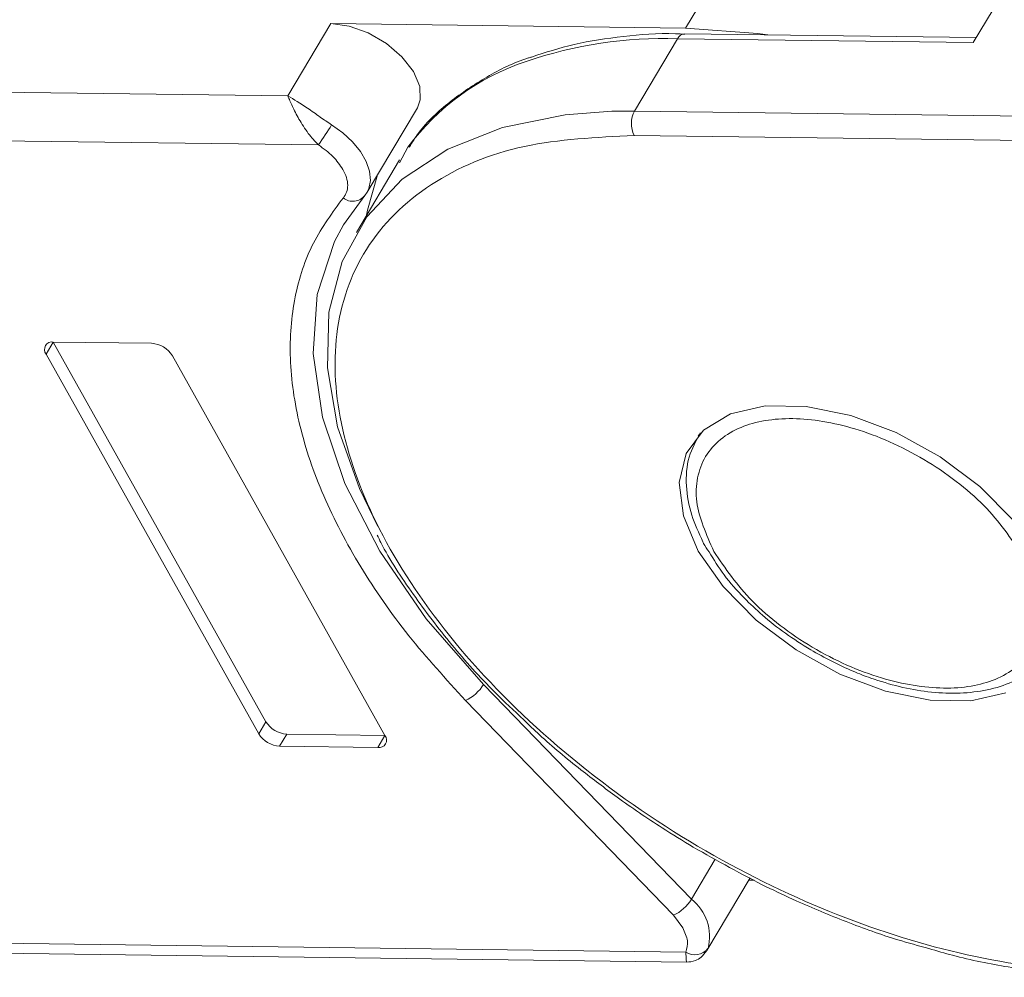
# Model space of a CAD drawing. Header units: millimetres. Extents: x 3144 to 4067, y -174 to 478.
# Tile 25 of 39: x 3632 to 3660, y 360 to 388. Entities that reach past the tile are written whole.
import ezdxf

# ---------------------------------------------------------------- set-up
doc = ezdxf.new("R2010")
doc.units = ezdxf.units.MM

msp = doc.modelspace()

# ---------------------------------------------------------------- linework, layer by layer
at = {"color": 7, "linetype": 'Continuous', "lineweight": 15}
for p, q in [((3659.266, 386.969), (3678.893, 419.945)), ((3652.15, 389.493), (3650.897, 387.388)), ((3640.578, 387.524), (3639.326, 385.419)), ((3650.897, 387.388), (3640.578, 387.524)), ((3659.353, 387.115), (3650.869, 387.226)), ((3649.41, 384.978), (3650.663, 387.083)), ((3650.663, 387.083), (3659.266, 386.969)), ((3639.326, 385.419), (3612.09, 385.779)), ((3641.633, 382.621), (3643.095, 385.076)), ((3649.41, 384.978), (3648.756, 384.973)), ((3682.595, 384.54), (3649.41, 384.978)), ((3612.071, 384.365), (3640.22, 383.993)), ((3649.401, 384.271), (3682.177, 383.839)), ((3642.819, 383.927), (3642.574, 383.472)), ((3642.578, 383.555), (3641.323, 381.447)), ((3641.633, 382.621), (3641.565, 382.526)), ((3640.948, 381.67), (3641.565, 382.526)), ((3632.297, 377.91), (3632.506, 378.26)), ((3635.364, 378.223), (3632.506, 378.26)), ((3632.506, 378.26), (3638.689, 367.217)), ((3632.297, 377.91), (3638.48, 366.866)), ((3642.154, 366.818), (3635.971, 377.861)), ((3651.28, 375.567), (3651.26, 375.533)), ((3651.066, 362.052), (3645.022, 368.302)), ((3644.496, 367.836), (3650.541, 361.585)), ((3638.48, 366.866), (3638.689, 367.217)), ((3639.088, 366.504), (3639.296, 366.855)), ((3639.296, 366.855), (3642.154, 366.818)), ((3642.154, 366.818), (3641.945, 366.467)), ((3639.088, 366.504), (3641.945, 366.467)), ((3651.762, 363.221), (3651.066, 362.052)), ((3651.518, 360.565), (3652.773, 362.673)), ((3652.736, 362.611), (3652.892, 362.609)), ((3650.541, 361.585), (3650.816, 361.222)), ((3650.903, 360.514), (3625.234, 360.852)), ((3625.638, 360.554), (3650.92, 360.221))]:
    msp.add_line(p, q, dxfattribs=at)
at = {"color": 7, "linetype": 'Continuous', "lineweight": 15, "flags": 128}
for points in [[(3640.578, 387.524), (3641.109, 387.451), (3641.665, 387.251), (3642.194, 386.944), (3642.647, 386.557), (3642.98, 386.127), (3643.163, 385.695), (3643.179, 385.301), (3643.095, 385.076)], [(3650.897, 387.388), (3653.001, 387.234), (3653.294, 387.194)], [(3648.756, 384.973), (3647.394, 384.872), (3645.571, 384.5), (3643.98, 383.872), (3642.655, 382.999), (3641.623, 381.902), (3640.908, 380.602), (3640.524, 379.129), (3640.48, 377.513), (3640.777, 375.79), (3641.408, 373.995), (3641.945, 372.893)], [(3640.6, 384.578), (3640.924, 384.343), (3641.206, 384.079), (3641.437, 383.798), (3641.605, 383.51), (3641.704, 383.228), (3641.731, 382.963), (3641.684, 382.726), (3641.633, 382.621)], [(3641.932, 383.122), (3641.648, 382.096), (3641.621, 381.948)], [(3645.022, 368.302), (3643.356, 370.213), (3642, 372.177), (3640.985, 374.148), (3640.336, 376.079), (3640.068, 377.924), (3640.186, 379.64), (3640.689, 381.186), (3640.948, 381.67)], [(3660.425, 373.082), (3659.459, 374.059), (3658.304, 374.923), (3657.027, 375.624), (3655.702, 376.121), (3654.407, 376.385), (3653.216, 376.4), (3652.199, 376.167), (3651.415, 375.698), (3650.91, 375.02), (3650.712, 374.174), (3650.834, 373.208), (3651.268, 372.178)], [(3651.268, 372.178), (3651.989, 371.145), (3652.955, 370.168), (3654.11, 369.304), (3655.387, 368.603), (3656.712, 368.106), (3658.007, 367.842), (3659.198, 367.826), (3660.215, 368.06)]]:
    msp.add_lwpolyline(points, dxfattribs=at)
at = {"color": 7, "linetype": 'Continuous', "lineweight": 15}
for centre, radius, start, end in [((3650.891, 386.976), 0.251, 94.9347, 154.8594), ((3650.282, 374.632), 12.457, 88.2468, 108.8481), ((3648.498, 379.713), 7.072, 108.4745, 143.4311), ((3650.088, 384.615), 0.768, 151.8473, 206.6363), ((3633.114, 389.032), 8.711, 324.662, 329.248), ((3641.22, 382.783), 0.43, 229.8655, 323.2292), ((3632.468, 378.045), 0.218, 80.0385, 218.4558), ((3635.319, 377.456), 0.768, 31.8473, 86.6363), ((3643.999, 368.925), 1.198, 294.5482, 328.6554), ((3639.342, 367.622), 0.768, 211.8473, 266.6363), ((3639.133, 367.271), 0.768, 211.8473, 266.6363), ((3641.983, 366.682), 0.218, 260.0385, 38.4558), ((3650.043, 362.675), 1.198, 294.5482, 328.6554), ((3650.219, 360.97), 1.375, 345.4104, 51.9403), ((3651.168, 360.912), 0.478, 236.3841, 322.821)]:
    msp.add_arc(centre, radius, start, end, dxfattribs=at)
for points, knots in [([(3650.874, 387.216), (3650.785, 387.221), (3650.161, 387.251), (3649.075, 387.162), (3647.659, 386.954), (3646.824, 386.682), (3646.419, 386.55)], [0, 0, 0, 0, 0.053668, 0.37317, 0.695859, 1, 1, 1, 1]), ([(3646.419, 386.55), (3646.389, 386.541), (3645.909, 386.401), (3645.092, 385.981), (3644.011, 385.259), (3643.257, 384.564), (3642.946, 384.067), (3642.86, 383.929)], [0, 0, 0, 0, 0.018752, 0.300641, 0.588556, 0.886004, 1, 1, 1, 1]), ([(3639.326, 385.419), (3639.509, 385.313), (3639.794, 385.148), (3640.245, 384.817), (3640.489, 384.652), (3640.6, 384.578)], [0, 0, 0, 0, 0.498413, 0.772928, 1, 1, 1, 1]), ([(3640.22, 383.993), (3640.117, 384.102), (3639.9, 384.334), (3639.647, 384.745), (3639.447, 385.13), (3639.366, 385.323), (3639.326, 385.419)], [0, 0, 0, 0, 0.234359, 0.498216, 0.748481, 1, 1, 1, 1]), ([(3671.512, 364.947), (3671.219, 364.184), (3670.616, 362.615), (3668.504, 360.953), (3665.571, 359.987), (3662.011, 359.87), (3658.196, 360.543), (3654.297, 361.917), (3650.441, 363.961), (3646.857, 366.622), (3643.918, 369.662), (3641.877, 372.772), (3640.761, 375.781), (3640.588, 378.593), (3641.447, 381.07), (3643.345, 382.941), (3646.034, 384.099), (3648.299, 384.215), (3649.401, 384.271)], [0, 0, 0, 0, 0.059999, 0.123424, 0.18833, 0.252487, 0.313812, 0.372871, 0.435345, 0.5, 0.564655, 0.627129, 0.686188, 0.747513, 0.81167, 0.876576, 0.940001, 1, 1, 1, 1]), ([(3640.93, 383.277), (3640.969, 383.198), (3641.046, 383.04), (3641.078, 382.817), (3641.053, 382.613), (3640.98, 382.507), (3640.943, 382.454)], [0, 0, 0, 0, 0.249897, 0.499995, 0.749897, 1, 1, 1, 1]), ([(3640.943, 382.454), (3640.629, 382.03), (3639.989, 381.167), (3639.478, 379.583), (3639.332, 377.798), (3639.612, 375.844), (3640.304, 373.797), (3641.385, 371.736), (3642.77, 369.726), (3643.928, 368.458), (3644.496, 367.836)], [0, 0, 0, 0, 0.11979, 0.243937, 0.371168, 0.5, 0.628832, 0.756063, 0.88021, 1, 1, 1, 1]), ([(3651.717, 372.172), (3651.501, 372.665), (3651.169, 373.422), (3651.218, 374.327), (3651.446, 374.946), (3651.881, 375.446), (3652.661, 375.905), (3653.96, 376.127), (3655.528, 375.867), (3656.839, 375.38), (3657.843, 374.862), (3658.774, 374.227), (3659.845, 373.307), (3660.361, 372.548), (3660.697, 372.054)], [0, 0, 0, 0, 0.119728, 0.18418, 0.25, 0.31582, 0.380272, 0.5, 0.619728, 0.68418, 0.75, 0.81582, 0.880272, 1, 1, 1, 1]), ([(3651.326, 375.618), (3651.2, 375.39), (3650.944, 374.924), (3650.888, 374.09), (3651.028, 373.256), (3651.282, 372.709), (3651.401, 372.452)], [0, 0, 0, 0, 0.252138, 0.516239, 0.773091, 1, 1, 1, 1]), ([(3641.93, 372.644), (3641.964, 372.572), (3642.241, 371.996), (3642.956, 370.921), (3644.061, 369.463), (3645.151, 368.241), (3645.906, 367.536), (3646.19, 367.272)], [0, 0, 0, 0, 0.039214, 0.312134, 0.581082, 0.842515, 1, 1, 1, 1]), ([(3651.401, 372.452), (3651.408, 372.436), (3651.448, 372.334), (3651.523, 372.235), (3651.585, 372.153)], [0, 0, 0, 0, 0.164732, 1, 1, 1, 1]), ([(3651.585, 372.153), (3651.72, 371.929), (3651.997, 371.47), (3652.547, 370.857), (3653.149, 370.289), (3653.794, 369.773), (3654.287, 369.463), (3654.536, 369.306)], [0, 0, 0, 0, 0.208868, 0.4289093, 0.6015693, 0.7984906, 1, 1, 1, 1]), ([(3660.697, 372.054), (3660.913, 371.562), (3661.245, 370.805), (3661.196, 369.9), (3660.968, 369.28), (3660.533, 368.781), (3659.753, 368.321), (3658.454, 368.1), (3656.886, 368.359), (3655.575, 368.846), (3654.571, 369.365), (3653.64, 369.999), (3652.569, 370.919), (3652.053, 371.679), (3651.717, 372.172)], [0, 0, 0, 0, 0.119728, 0.18418, 0.25, 0.31582, 0.380272, 0.5, 0.619728, 0.68418, 0.75, 0.81582, 0.880272, 1, 1, 1, 1]), ([(3654.536, 369.306), (3654.945, 369.083), (3655.517, 368.771), (3656.389, 368.44), (3657.121, 368.223), (3657.963, 368.07), (3658.796, 368.025), (3659.595, 368.105), (3660.339, 368.318), (3660.978, 368.7), (3661.391, 369.048), (3661.503, 369.302), (3661.514, 369.328)], [0, 0, 0, 0, 0.1528429, 0.214227, 0.3146964, 0.4166154, 0.5239145, 0.6341061, 0.7470363, 0.8635013, 0.9865521, 1, 1, 1, 1]), ([(3646.19, 367.272), (3646.341, 367.125), (3646.86, 366.622), (3647.775, 365.871), (3648.965, 364.965), (3650.061, 364.215), (3650.818, 363.753), (3651.121, 363.568)], [0, 0, 0, 0, 0.105515, 0.363439, 0.57616, 0.82994, 1, 1, 1, 1]), ([(3651.121, 363.568), (3651.824, 363.171), (3652.808, 362.614), (3654.304, 361.914), (3655.582, 361.383), (3656.876, 360.916), (3657.675, 360.699), (3657.977, 360.617)], [0, 0, 0, 0, 0.316291, 0.443395, 0.653395, 0.869435, 1, 1, 1, 1]), ([(3657.977, 360.617), (3658.206, 360.55), (3658.984, 360.323), (3660.304, 360.061), (3661.912, 359.858), (3663.015, 359.779), (3663.549, 359.809), (3663.585, 359.811)], [0, 0, 0, 0, 0.1175541, 0.3990338, 0.6869235, 0.9792411, 1, 1, 1, 1]), ([(3650.921, 360.221), (3650.922, 360.23), (3650.923, 360.246), (3650.909, 360.428), (3650.903, 360.514)], [0, 0, 0, 0, 0.529584, 1, 1, 1, 1]), ([(3650.922, 360.221), (3651.01, 360.229), (3651.157, 360.243), (3651.367, 360.365), (3651.458, 360.483), (3651.506, 360.547)], [0, 0, 0, 0, 0.411753, 0.687601, 1, 1, 1, 1])]:
    msp.add_open_spline(points, degree=3, knots=knots, dxfattribs=at)
for points in [[(3640.22, 383.993), (3640.369, 383.886), (3640.667, 383.671), (3640.842, 383.408), (3640.93, 383.277)], [(3650.816, 361.222), (3650.875, 361.091), (3650.994, 360.829), (3650.933, 360.619), (3650.903, 360.514)]]:
    msp.add_open_spline(points, degree=3, dxfattribs=at)

doc.saveas('drawing.dxf')
